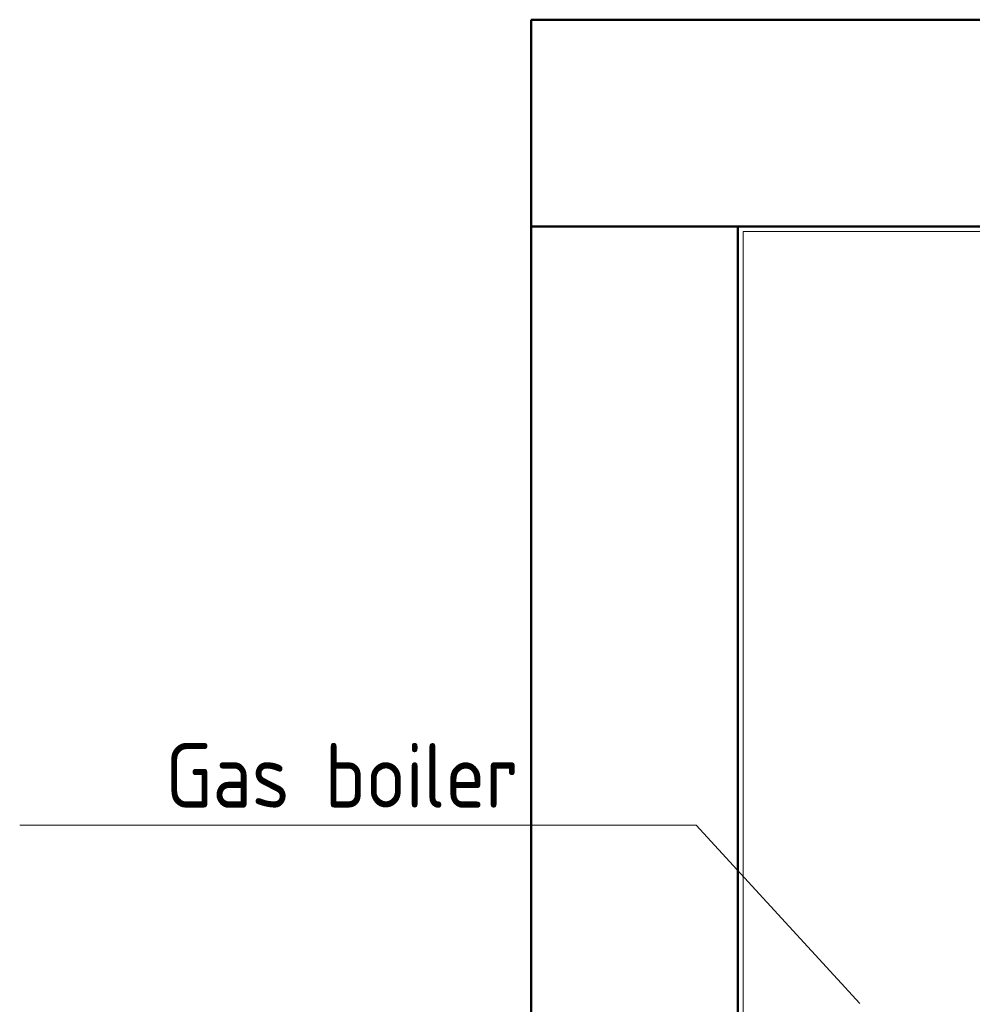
# Model space of a CAD drawing. Header units: millimetres. Extents: x 24644 to 52152, y 2709 to 38988.
# Tile 24 of 93: x 26034 to 27876, y 37083 to 38988. Entities that reach past the tile are written whole.
import ezdxf

# ---------------------------------------------------------------- set-up
doc = ezdxf.new("R2010")
doc.units = ezdxf.units.MM
for name, color, linetype, lineweight in [('A-WALL-____-MCUT', 113, 'Continuous', 50), ('A-WALL-____-OTLN', 113, 'Continuous', 20), ('I-FURN-____-MCUT', 30, 'Continuous', 9), ('I-FURN-____-OTLN', 30, 'Continuous', 20), ('L-SITE-____-MCUT', 91, 'Continuous', 50), ('L-SITE-____-OTLN', 91, 'Continuous', 20), ('M-EQPM-___-IDEN', 50, 'Continuous', 20)]:
    doc.layers.add(name, color=color, linetype=linetype, lineweight=lineweight)
doc.styles.add('GOST Common', font='GOST_Common.ttf', dxfattribs={"width": 0.9, "height": 125})

# ---------------------------------------------------------------- blocks, each defined once
blk = doc.blocks.new('Family - Site-608699-В_Этаж 01_Вентиляция')
at = {"layer": 'L-SITE-____-MCUT', "color": 253}
for p, q in [((27023.2, 36689.9), (27023.2, 38987.6)), ((27023.2, 38987.6), (40703.2, 38987.6))]:
    blk.add_line(p, q, dxfattribs=at)
blk = doc.blocks.new('Прямая форма - V line-608880-В_Этаж 01_Вентиляция')
at = {"layer": 'A-WALL-____-MCUT', "color": 253}
for p, q in [((6840, 400), (0, 400)), ((0, 400), (0, 0)), ((0, 0), (6840, 0))]:
    blk.add_line(p, q, dxfattribs=at)
blk = doc.blocks.new('Прямая форма - SW - 003-608881-В_Этаж 01_Вентиляция')
blk.add_blockref('Прямая форма - V line-608880-В_Этаж 01_Вентиляция', (0, 0))
blk = doc.blocks.new('Прямая форма - V line-609329-В_Этаж 01_Вентиляция')
at = {"layer": 'A-WALL-____-MCUT', "color": 253}
for p, q in [((3619.9, 400), (0, 400)), ((0, 400), (0, 0)), ((0, 0), (3619.9, 0))]:
    blk.add_line(p, q, dxfattribs=at)
blk = doc.blocks.new('Прямая форма - SW - 003-609330-В_Этаж 01_Вентиляция')
blk.add_blockref('Прямая форма - V line-609329-В_Этаж 01_Вентиляция', (0, 0))
blk = doc.blocks.new('Прямая форма - V line-609752-В_Этаж 01_Вентиляция')
at = {"layer": 'I-FURN-____-MCUT', "color": 53}
for p, q in [((4140, 0), (0, 0)), ((0, 0), (0, -3026.6)), ((10, -3026.6), (10, -10)), ((10, -10), (4140, -10))]:
    blk.add_line(p, q, dxfattribs=at)
blk = doc.blocks.new('Прямая форма - FU - 052-609753-В_Этаж 01_Вентиляция')
blk.add_blockref('Прямая форма - V line-609752-В_Этаж 01_Вентиляция', (0, 0))
blk = doc.blocks.new('V line_ifc_RVT-1-В_Этаж 01_Вентиляция')
at = {"layer": 'A-WALL-____-OTLN', "color": 9, "lineweight": 20}
blk.add_blockref('Прямая форма - SW - 003-608881-В_Этаж 01_Вентиляция', (27023.2, 38587.6), dxfattribs=at)
at = {"layer": 'A-WALL-____-OTLN', "color": 9, "lineweight": 20, "rotation": 270}
blk.add_blockref('Прямая форма - SW - 003-609330-В_Этаж 01_Вентиляция', (27023.2, 38587.6), dxfattribs=at)
at = {"layer": 'I-FURN-____-OTLN', "color": 9, "lineweight": 20}
blk.add_blockref('Прямая форма - FU - 052-609753-В_Этаж 01_Вентиляция', (27423.2, 38587.6), dxfattribs=at)
at = {"layer": 'L-SITE-____-OTLN', "color": 9, "lineweight": 20}
blk.add_blockref('Family - Site-608699-В_Этаж 01_Вентиляция', (0, 0), dxfattribs=at)
blk = doc.blocks.new('ADSK_M_Оборудование - ADSK_Наименование_25-431939-В_Этаж 01_Вентиляция')
at = {"layer": 'M-EQPM-___-IDEN'}
blk.add_line((-12.5, 0), (12.5, 0), dxfattribs=at)

msp = doc.modelspace()

# ---------------------------------------------------------------- linework, layer by layer
at = {"layer": 'M-EQPM-___-IDEN'}
for p, q in [((27342.2972, 37429.3828), (27284.0274, 37429.3828)), ((27658.5459, 37084.9059), (27342.2972, 37429.3828))]:
    msp.add_line(p, q, dxfattribs=at)

# ---------------------------------------------------------------- block references
at = {"lineweight": 9}
msp.add_blockref('V line_ifc_RVT-1-В_Этаж 01_Вентиляция', (0, 0), dxfattribs=at)
at = {"layer": 'M-EQPM-___-IDEN', "xscale": 49.99999999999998, "yscale": 49.99999999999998, "zscale": 49.99999999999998}
msp.add_blockref('ADSK_M_Оборудование - ADSK_Наименование_25-431939-В_Этаж 01_Вентиляция', (26659.0274, 37429.3828), dxfattribs=at)

# ---------------------------------------------------------------- texts
at = {"layer": 'M-EQPM-___-IDEN', "lineweight": 9, "insert": (26315.987, 37588.3016), "char_height": 125, "width": 818.923781, "attachment_point": 1, "style": 'GOST Common'}
msp.add_mtext('Gas boiler', dxfattribs=at)

doc.saveas('drawing.dxf')
